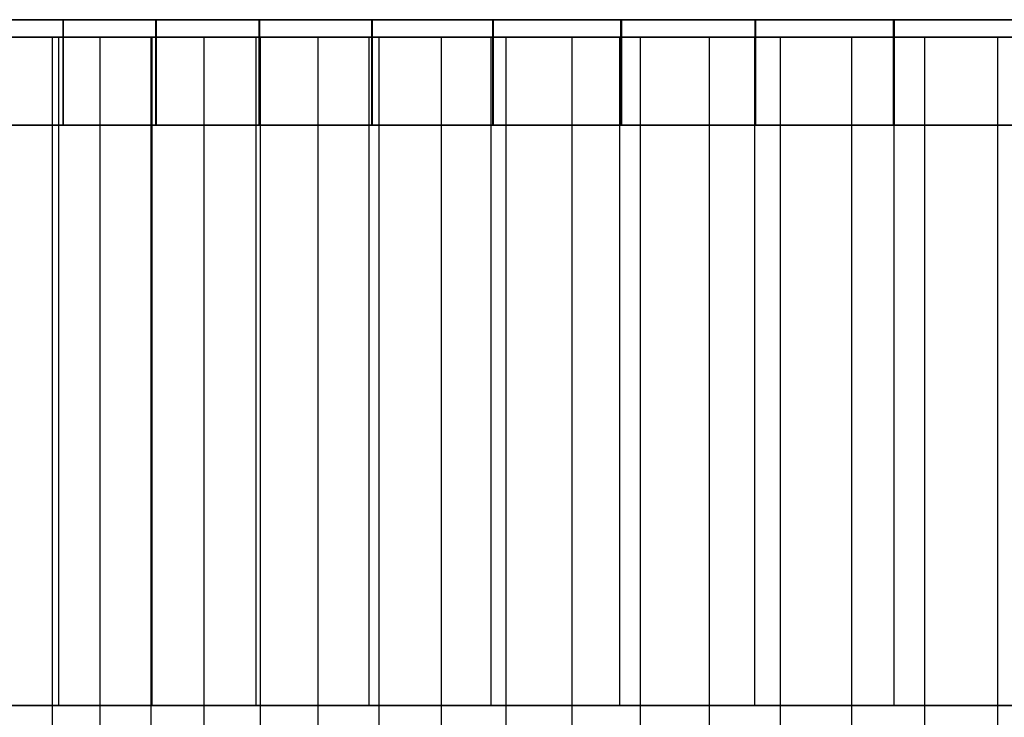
# Model space of a CAD drawing. Extents: x 0.05 to 9.49, y 0.03 to 2.7.
# Tile 11 of 26: x 2.08 to 4.29, y 1.14 to 2.7. Entities that reach past the tile are written whole.
import ezdxf

# ---------------------------------------------------------------- set-up
doc = ezdxf.new("R2010")
doc.units = 0
doc.header["$MEASUREMENT"] = 0
doc.layers.get('0').update_dxf_attribs({"color": 13, "linetype": 'CONTINUOUS'})

# ---------------------------------------------------------------- blocks, each defined once
blk = doc.blocks.new('LAMPA_KINKIET_CHINSKI_STL')
at = {"color": 0}
for p, q in [((1.9969, 2.7039, 3.0642), (2.1794, 2.7039, 2.7981)), ((1.9969, 2.7039, 3.0642), (2.1794, 2.7039, 2.7981)), ((2.1805, 2.7039, 6.7466), (1.9979, 2.7039, 6.4807)), ((2.1805, 2.7039, 6.7466), (1.9979, 2.7039, 6.4807)), ((2.1794, 2.4677, 2.7981), (2.1794, 2.7039, 2.7981)), ((2.1794, 2.7039, 2.7981), (2.3872, 2.7039, 2.5515)), ((2.1794, 2.4677, 2.7981), (2.1794, 2.7039, 2.7981)), ((2.1794, 2.7039, 2.7981), (2.3872, 2.7039, 2.5515)), ((2.1805, 2.4677, 6.7466), (2.1805, 2.7039, 6.7466)), ((2.3885, 2.7039, 6.9932), (2.1805, 2.7039, 6.7466)), ((2.1805, 2.4677, 6.7466), (2.1805, 2.7039, 6.7466)), ((2.3885, 2.7039, 6.9932), (2.1805, 2.7039, 6.7466)), ((2.3872, 2.4677, 2.5515), (2.3872, 2.7039, 2.5515)), ((2.3872, 2.7039, 2.5515), (2.6185, 2.7039, 2.3265)), ((2.3872, 2.4677, 2.5515), (2.3872, 2.7039, 2.5515)), ((2.3872, 2.7039, 2.5515), (2.6185, 2.7039, 2.3265)), ((2.3885, 2.4677, 6.9932), (2.3885, 2.7039, 6.9932)), ((2.6199, 2.7039, 7.218), (2.3885, 2.7039, 6.9932)), ((2.3885, 2.4677, 6.9932), (2.3885, 2.7039, 6.9932)), ((2.6199, 2.7039, 7.218), (2.3885, 2.7039, 6.9932)), ((2.6185, 2.4677, 2.3265), (2.6185, 2.7039, 2.3265)), ((2.6185, 2.7039, 2.3265), (2.8708, 2.7039, 2.1256)), ((2.6185, 2.4677, 2.3265), (2.6185, 2.7039, 2.3265)), ((2.6185, 2.7039, 2.3265), (2.8708, 2.7039, 2.1256)), ((2.6199, 2.4677, 7.218), (2.6199, 2.7039, 7.218)), ((2.8723, 2.7039, 7.4188), (2.6199, 2.7039, 7.218)), ((2.6199, 2.4677, 7.218), (2.6199, 2.7039, 7.218)), ((2.8723, 2.7039, 7.4188), (2.6199, 2.7039, 7.218)), ((2.8708, 2.4677, 2.1256), (2.8708, 2.7039, 2.1256)), ((2.8708, 2.7039, 2.1256), (3.1418, 2.7039, 1.9506)), ((2.8708, 2.4677, 2.1256), (2.8708, 2.7039, 2.1256)), ((2.8708, 2.7039, 2.1256), (3.1418, 2.7039, 1.9506)), ((2.8723, 2.4677, 7.4188), (2.8723, 2.7039, 7.4188)), ((3.1434, 2.7039, 7.5937), (2.8723, 2.7039, 7.4188)), ((2.8723, 2.4677, 7.4188), (2.8723, 2.7039, 7.4188)), ((3.1434, 2.7039, 7.5937), (2.8723, 2.7039, 7.4188)), ((3.1418, 2.4677, 1.9506), (3.1418, 2.7039, 1.9506)), ((3.1418, 2.7039, 1.9506), (3.4288, 2.7039, 1.8032)), ((3.1418, 2.4677, 1.9506), (3.1418, 2.7039, 1.9506)), ((3.1418, 2.7039, 1.9506), (3.4288, 2.7039, 1.8032)), ((3.1434, 2.4677, 7.5937), (3.1434, 2.7039, 7.5937)), ((3.4305, 2.7039, 7.7408), (3.1434, 2.7039, 7.5937)), ((3.1434, 2.4677, 7.5937), (3.1434, 2.7039, 7.5937)), ((3.4305, 2.7039, 7.7408), (3.1434, 2.7039, 7.5937)), ((3.4288, 2.4677, 1.8032), (3.4288, 2.7039, 1.8032)), ((3.4288, 2.7039, 1.8032), (3.729, 2.7039, 1.685)), ((3.4288, 2.4677, 1.8032), (3.4288, 2.7039, 1.8032)), ((3.4288, 2.7039, 1.8032), (3.729, 2.7039, 1.685)), ((3.4305, 2.4677, 7.7408), (3.4305, 2.7039, 7.7408)), ((3.7307, 2.7039, 7.8589), (3.4305, 2.7039, 7.7408)), ((3.4305, 2.4677, 7.7408), (3.4305, 2.7039, 7.7408)), ((3.7307, 2.7039, 7.8589), (3.4305, 2.7039, 7.7408)), ((3.729, 2.4677, 1.685), (3.729, 2.7039, 1.685)), ((3.729, 2.7039, 1.685), (4.0393, 2.7039, 1.597)), ((3.729, 2.4677, 1.685), (3.729, 2.7039, 1.685)), ((3.729, 2.7039, 1.685), (4.0393, 2.7039, 1.597)), ((3.7307, 2.4677, 7.8589), (3.7307, 2.7039, 7.8589)), ((4.0411, 2.7039, 7.9467), (3.7307, 2.7039, 7.8589)), ((3.7307, 2.4677, 7.8589), (3.7307, 2.7039, 7.8589)), ((4.0411, 2.7039, 7.9467), (3.7307, 2.7039, 7.8589)), ((4.0393, 2.4677, 1.597), (4.0393, 2.7039, 1.597)), ((4.0393, 2.7039, 1.597), (4.3569, 2.7039, 1.5401)), ((4.0393, 2.4677, 1.597), (4.0393, 2.7039, 1.597)), ((4.0393, 2.7039, 1.597), (4.3569, 2.7039, 1.5401)), ((4.0411, 2.4677, 7.9467), (4.0411, 2.7039, 7.9467)), ((4.3587, 2.7039, 8.0034), (4.0411, 2.7039, 7.9467)), ((4.0411, 2.4677, 7.9467), (4.0411, 2.7039, 7.9467)), ((4.3587, 2.7039, 8.0034), (4.0411, 2.7039, 7.9467)), ((1.9605, 2.6646, 2.956), (2.1553, 2.6646, 2.6852)), ((1.9605, 2.6646, 2.956), (2.1553, 2.6646, 2.6852)), ((2.1703, 2.6646, 2.794), (1.9871, 2.6646, 3.0617)), ((2.1703, 2.6646, 6.7493), (1.9871, 2.6646, 6.4817)), ((2.1703, 2.6646, 2.794), (1.9871, 2.6646, 3.0617)), ((2.1703, 2.6646, 6.7493), (1.9871, 2.6646, 6.4817)), ((2.2625, 2.6646, 6.986), (2.0545, 2.6646, 6.7251)), ((2.2625, 2.6646, 6.986), (2.0545, 2.6646, 6.7251)), ((2.1553, 2.6646, 2.6852), (2.1553, 1.0898, 2.6852)), ((2.1553, 2.6646, 2.6852), (2.376, 2.6646, 2.435)), ((2.1553, 2.6646, 2.6852), (2.1553, 1.0898, 2.6852)), ((2.1553, 2.6646, 2.6852), (2.376, 2.6646, 2.435)), ((2.1703, 1.1685, 2.794), (2.1703, 2.6646, 2.794)), ((2.1703, 1.1685, 2.794), (2.1703, 2.6646, 2.794)), ((2.3792, 2.6646, 2.5459), (2.1703, 2.6646, 2.794)), ((2.3792, 2.6646, 6.9974), (2.1703, 2.6646, 6.7493)), ((2.3792, 2.6646, 2.5459), (2.1703, 2.6646, 2.794)), ((2.1703, 1.1685, 6.7493), (2.1703, 2.6646, 6.7493)), ((2.3792, 2.6646, 6.9974), (2.1703, 2.6646, 6.7493)), ((2.1703, 1.1685, 6.7493), (2.1703, 2.6646, 6.7493)), ((2.2625, 1.0898, 6.986), (2.2625, 2.6646, 6.986)), ((2.4955, 2.6646, 7.2248), (2.2625, 2.6646, 6.986)), ((2.2625, 1.0898, 6.986), (2.2625, 2.6646, 6.986)), ((2.4955, 2.6646, 7.2248), (2.2625, 2.6646, 6.986)), ((2.376, 2.6646, 2.435), (2.376, 1.0898, 2.435)), ((2.376, 2.6646, 2.435), (2.6206, 2.6646, 2.2081)), ((2.376, 2.6646, 2.435), (2.376, 1.0898, 2.435)), ((2.376, 2.6646, 2.435), (2.6206, 2.6646, 2.2081)), ((2.3792, 1.1685, 2.5459), (2.3792, 2.6646, 2.5459)), ((2.3792, 1.1685, 2.5459), (2.3792, 2.6646, 2.5459)), ((2.6116, 2.6646, 2.3197), (2.3792, 2.6646, 2.5459)), ((2.6116, 2.6646, 7.2236), (2.3792, 2.6646, 6.9974)), ((2.6116, 2.6646, 2.3197), (2.3792, 2.6646, 2.5459)), ((2.3792, 1.1685, 6.9974), (2.3792, 2.6646, 6.9974)), ((2.6116, 2.6646, 7.2236), (2.3792, 2.6646, 6.9974)), ((2.3792, 1.1685, 6.9974), (2.3792, 2.6646, 6.9974)), ((2.4955, 1.0898, 7.2248), (2.4955, 2.6646, 7.2248)), ((2.751, 2.6646, 7.4392), (2.4955, 2.6646, 7.2248)), ((2.4955, 1.0898, 7.2248), (2.4955, 2.6646, 7.2248)), ((2.751, 2.6646, 7.4392), (2.4955, 2.6646, 7.2248)), ((2.6116, 1.1685, 2.3197), (2.6116, 2.6646, 2.3197)), ((2.6116, 1.1685, 2.3197), (2.6116, 2.6646, 2.3197)), ((2.8653, 2.6646, 2.1176), (2.6116, 2.6646, 2.3197)), ((2.8653, 2.6646, 7.4257), (2.6116, 2.6646, 7.2236)), ((2.8653, 2.6646, 2.1176), (2.6116, 2.6646, 2.3197)), ((2.6116, 1.1685, 7.2236), (2.6116, 2.6646, 7.2236)), ((2.8653, 2.6646, 7.4257), (2.6116, 2.6646, 7.2236)), ((2.6116, 1.1685, 7.2236), (2.6116, 2.6646, 7.2236)), ((2.6206, 2.6646, 2.2081), (2.6206, 1.0898, 2.2081)), ((2.6206, 2.6646, 2.2081), (2.8865, 2.6646, 2.0067)), ((2.6206, 2.6646, 2.2081), (2.6206, 1.0898, 2.2081)), ((2.6206, 2.6646, 2.2081), (2.8865, 2.6646, 2.0067)), ((2.751, 1.0898, 7.4392), (2.751, 2.6646, 7.4392)), ((3.0267, 2.6646, 7.6272), (2.751, 2.6646, 7.4392)), ((2.751, 1.0898, 7.4392), (2.751, 2.6646, 7.4392)), ((3.0267, 2.6646, 7.6272), (2.751, 2.6646, 7.4392)), ((2.8653, 1.1685, 2.1176), (2.8653, 2.6646, 2.1176)), ((2.8653, 1.1685, 2.1176), (2.8653, 2.6646, 2.1176)), ((3.1378, 2.6646, 1.9417), (2.8653, 2.6646, 2.1176)), ((3.1378, 2.6646, 7.6016), (2.8653, 2.6646, 7.4257)), ((3.1378, 2.6646, 1.9417), (2.8653, 2.6646, 2.1176)), ((2.8653, 1.1685, 7.4257), (2.8653, 2.6646, 7.4257)), ((3.1378, 2.6646, 7.6016), (2.8653, 2.6646, 7.4257)), ((2.8653, 1.1685, 7.4257), (2.8653, 2.6646, 7.4257)), ((2.8865, 2.6646, 2.0067), (2.8865, 1.0898, 2.0067)), ((2.8865, 2.6646, 2.0067), (3.1712, 2.6646, 1.8327)), ((2.8865, 2.6646, 2.0067), (2.8865, 1.0898, 2.0067)), ((2.8865, 2.6646, 2.0067), (3.1712, 2.6646, 1.8327)), ((3.0267, 1.0898, 7.6272), (3.0267, 2.6646, 7.6272)), ((3.3197, 2.6646, 7.7867), (3.0267, 2.6646, 7.6272)), ((3.0267, 1.0898, 7.6272), (3.0267, 2.6646, 7.6272)), ((3.3197, 2.6646, 7.7867), (3.0267, 2.6646, 7.6272)), ((3.1378, 1.1685, 1.9417), (3.1378, 2.6646, 1.9417)), ((3.1378, 1.1685, 1.9417), (3.1378, 2.6646, 1.9417)), ((3.4264, 2.6646, 1.7937), (3.1378, 2.6646, 1.9417)), ((3.4264, 2.6646, 7.7496), (3.1378, 2.6646, 7.6016)), ((3.4264, 2.6646, 1.7937), (3.1378, 2.6646, 1.9417)), ((3.1378, 1.1685, 7.6016), (3.1378, 2.6646, 7.6016)), ((3.4264, 2.6646, 7.7496), (3.1378, 2.6646, 7.6016)), ((3.1378, 1.1685, 7.6016), (3.1378, 2.6646, 7.6016)), ((3.1712, 2.6646, 1.8327), (3.1712, 1.0898, 1.8327)), ((3.1712, 2.6646, 1.8327), (3.4718, 2.6646, 1.688)), ((3.1712, 2.6646, 1.8327), (3.1712, 1.0898, 1.8327)), ((3.1712, 2.6646, 1.8327), (3.4718, 2.6646, 1.688)), ((3.3197, 1.0898, 7.7867), (3.3197, 2.6646, 7.7867)), ((3.6271, 2.6646, 7.9163), (3.3197, 2.6646, 7.7867)), ((3.3197, 1.0898, 7.7867), (3.3197, 2.6646, 7.7867)), ((3.6271, 2.6646, 7.9163), (3.3197, 2.6646, 7.7867)), ((3.4264, 1.1685, 1.7937), (3.4264, 2.6646, 1.7937)), ((3.4264, 1.1685, 1.7937), (3.4264, 2.6646, 1.7937)), ((3.7282, 2.6646, 1.675), (3.4264, 2.6646, 1.7937)), ((3.7282, 2.6646, 7.8683), (3.4264, 2.6646, 7.7496)), ((3.7282, 2.6646, 1.675), (3.4264, 2.6646, 1.7937)), ((3.4264, 1.1685, 7.7496), (3.4264, 2.6646, 7.7496)), ((3.7282, 2.6646, 7.8683), (3.4264, 2.6646, 7.7496)), ((3.4264, 1.1685, 7.7496), (3.4264, 2.6646, 7.7496)), ((3.4718, 2.6646, 1.688), (3.4718, 1.0898, 1.688)), ((3.4718, 2.6646, 1.688), (3.7853, 2.6646, 1.5739)), ((3.4718, 2.6646, 1.688), (3.4718, 1.0898, 1.688)), ((3.4718, 2.6646, 1.688), (3.7853, 2.6646, 1.5739)), ((3.6271, 1.0898, 7.9163), (3.6271, 2.6646, 7.9163)), ((3.9459, 2.6646, 8.0146), (3.6271, 2.6646, 7.9163)), ((3.6271, 1.0898, 7.9163), (3.6271, 2.6646, 7.9163)), ((3.9459, 2.6646, 8.0146), (3.6271, 2.6646, 7.9163)), ((3.7282, 1.1685, 1.675), (3.7282, 2.6646, 1.675)), ((3.7282, 1.1685, 1.675), (3.7282, 2.6646, 1.675)), ((4.0403, 2.6646, 1.5868), (3.7282, 2.6646, 1.675)), ((4.0403, 2.6646, 7.9565), (3.7282, 2.6646, 7.8683)), ((4.0403, 2.6646, 1.5868), (3.7282, 2.6646, 1.675)), ((3.7282, 1.1685, 7.8683), (3.7282, 2.6646, 7.8683)), ((4.0403, 2.6646, 7.9565), (3.7282, 2.6646, 7.8683)), ((3.7282, 1.1685, 7.8683), (3.7282, 2.6646, 7.8683)), ((3.7853, 2.6646, 1.5739), (3.7853, 1.0898, 1.5739)), ((3.7853, 2.6646, 1.5739), (4.1086, 2.6646, 1.4915)), ((3.7853, 2.6646, 1.5739), (3.7853, 1.0898, 1.5739)), ((3.7853, 2.6646, 1.5739), (4.1086, 2.6646, 1.4915)), ((3.9459, 1.0898, 8.0146), (3.9459, 2.6646, 8.0146)), ((4.2729, 2.6646, 8.0807), (3.9459, 2.6646, 8.0146)), ((3.9459, 1.0898, 8.0146), (3.9459, 2.6646, 8.0146)), ((4.2729, 2.6646, 8.0807), (3.9459, 2.6646, 8.0146)), ((4.0403, 1.1685, 1.5868), (4.0403, 2.6646, 1.5868)), ((4.0403, 1.1685, 1.5868), (4.0403, 2.6646, 1.5868)), ((4.3597, 2.6646, 1.53), (4.0403, 2.6646, 1.5868)), ((4.3597, 2.6646, 8.0133), (4.0403, 2.6646, 7.9565)), ((4.3597, 2.6646, 1.53), (4.0403, 2.6646, 1.5868)), ((4.0403, 1.1685, 7.9565), (4.0403, 2.6646, 7.9565)), ((4.3597, 2.6646, 8.0133), (4.0403, 2.6646, 7.9565)), ((4.0403, 1.1685, 7.9565), (4.0403, 2.6646, 7.9565)), ((4.1086, 2.6646, 1.4915), (4.1086, 1.0898, 1.4915)), ((4.1086, 2.6646, 1.4915), (4.4385, 2.6646, 1.4418)), ((4.1086, 2.6646, 1.4915), (4.1086, 1.0898, 1.4915)), ((4.1086, 2.6646, 1.4915), (4.4385, 2.6646, 1.4418)), ((4.2729, 1.0898, 8.0807), (4.2729, 2.6646, 8.0807)), ((4.6048, 2.6646, 8.1139), (4.2729, 2.6646, 8.0807)), ((4.2729, 1.0898, 8.0807), (4.2729, 2.6646, 8.0807)), ((4.6048, 2.6646, 8.1139), (4.2729, 2.6646, 8.0807)), ((2.1794, 2.4677, 2.7981), (1.9969, 2.4677, 3.0642)), ((2.1794, 2.4677, 2.7981), (1.9969, 2.4677, 3.0642)), ((1.9979, 2.4677, 6.4807), (2.1805, 2.4677, 6.7466)), ((1.9979, 2.4677, 6.4807), (2.1805, 2.4677, 6.7466)), ((2.3872, 2.4677, 2.5515), (2.1794, 2.4677, 2.7981)), ((2.3872, 2.4677, 2.5515), (2.1794, 2.4677, 2.7981)), ((2.1805, 2.4677, 6.7466), (2.3885, 2.4677, 6.9932)), ((2.1805, 2.4677, 6.7466), (2.3885, 2.4677, 6.9932)), ((2.6185, 2.4677, 2.3265), (2.3872, 2.4677, 2.5515)), ((2.6185, 2.4677, 2.3265), (2.3872, 2.4677, 2.5515)), ((2.3885, 2.4677, 6.9932), (2.6199, 2.4677, 7.218)), ((2.3885, 2.4677, 6.9932), (2.6199, 2.4677, 7.218)), ((2.8708, 2.4677, 2.1256), (2.6185, 2.4677, 2.3265)), ((2.8708, 2.4677, 2.1256), (2.6185, 2.4677, 2.3265)), ((2.6199, 2.4677, 7.218), (2.8723, 2.4677, 7.4188)), ((2.6199, 2.4677, 7.218), (2.8723, 2.4677, 7.4188)), ((3.1418, 2.4677, 1.9506), (2.8708, 2.4677, 2.1256)), ((3.1418, 2.4677, 1.9506), (2.8708, 2.4677, 2.1256)), ((2.8723, 2.4677, 7.4188), (3.1434, 2.4677, 7.5937)), ((2.8723, 2.4677, 7.4188), (3.1434, 2.4677, 7.5937)), ((3.4288, 2.4677, 1.8032), (3.1418, 2.4677, 1.9506)), ((3.4288, 2.4677, 1.8032), (3.1418, 2.4677, 1.9506)), ((3.1434, 2.4677, 7.5937), (3.4305, 2.4677, 7.7408)), ((3.1434, 2.4677, 7.5937), (3.4305, 2.4677, 7.7408)), ((3.729, 2.4677, 1.685), (3.4288, 2.4677, 1.8032)), ((3.729, 2.4677, 1.685), (3.4288, 2.4677, 1.8032)), ((3.4305, 2.4677, 7.7408), (3.7307, 2.4677, 7.8589)), ((3.4305, 2.4677, 7.7408), (3.7307, 2.4677, 7.8589)), ((4.0393, 2.4677, 1.597), (3.729, 2.4677, 1.685)), ((4.0393, 2.4677, 1.597), (3.729, 2.4677, 1.685)), ((3.7307, 2.4677, 7.8589), (4.0411, 2.4677, 7.9467)), ((3.7307, 2.4677, 7.8589), (4.0411, 2.4677, 7.9467)), ((4.3569, 2.4677, 1.5401), (4.0393, 2.4677, 1.597)), ((4.3569, 2.4677, 1.5401), (4.0393, 2.4677, 1.597)), ((4.0411, 2.4677, 7.9467), (4.3587, 2.4677, 8.0034)), ((4.0411, 2.4677, 7.9467), (4.3587, 2.4677, 8.0034)), ((1.9871, 1.1685, 3.0617), (2.1703, 1.1685, 2.794)), ((2.1703, 1.1685, 6.7493), (1.9871, 1.1685, 6.4817)), ((1.9871, 1.1685, 3.0617), (2.1703, 1.1685, 2.794)), ((2.1703, 1.1685, 6.7493), (1.9871, 1.1685, 6.4817)), ((2.1703, 1.1685, 2.794), (2.3792, 1.1685, 2.5459)), ((2.3792, 1.1685, 6.9974), (2.1703, 1.1685, 6.7493)), ((2.1703, 1.1685, 2.794), (2.3792, 1.1685, 2.5459)), ((2.3792, 1.1685, 6.9974), (2.1703, 1.1685, 6.7493)), ((2.3792, 1.1685, 2.5459), (2.6116, 1.1685, 2.3197)), ((2.6116, 1.1685, 7.2236), (2.3792, 1.1685, 6.9974)), ((2.3792, 1.1685, 2.5459), (2.6116, 1.1685, 2.3197)), ((2.6116, 1.1685, 7.2236), (2.3792, 1.1685, 6.9974)), ((2.6116, 1.1685, 2.3197), (2.8653, 1.1685, 2.1176)), ((2.8653, 1.1685, 7.4257), (2.6116, 1.1685, 7.2236)), ((2.6116, 1.1685, 2.3197), (2.8653, 1.1685, 2.1176)), ((2.8653, 1.1685, 7.4257), (2.6116, 1.1685, 7.2236)), ((2.8653, 1.1685, 2.1176), (3.1378, 1.1685, 1.9417)), ((3.1378, 1.1685, 7.6016), (2.8653, 1.1685, 7.4257)), ((2.8653, 1.1685, 2.1176), (3.1378, 1.1685, 1.9417)), ((3.1378, 1.1685, 7.6016), (2.8653, 1.1685, 7.4257)), ((3.1378, 1.1685, 1.9417), (3.4264, 1.1685, 1.7937)), ((3.4264, 1.1685, 7.7496), (3.1378, 1.1685, 7.6016)), ((3.1378, 1.1685, 1.9417), (3.4264, 1.1685, 1.7937)), ((3.4264, 1.1685, 7.7496), (3.1378, 1.1685, 7.6016)), ((3.4264, 1.1685, 1.7937), (3.7282, 1.1685, 1.675)), ((3.7282, 1.1685, 7.8683), (3.4264, 1.1685, 7.7496)), ((3.4264, 1.1685, 1.7937), (3.7282, 1.1685, 1.675)), ((3.7282, 1.1685, 7.8683), (3.4264, 1.1685, 7.7496)), ((3.7282, 1.1685, 1.675), (4.0403, 1.1685, 1.5868)), ((4.0403, 1.1685, 7.9565), (3.7282, 1.1685, 7.8683)), ((3.7282, 1.1685, 1.675), (4.0403, 1.1685, 1.5868)), ((4.0403, 1.1685, 7.9565), (3.7282, 1.1685, 7.8683)), ((4.0403, 1.1685, 1.5868), (4.3597, 1.1685, 1.53)), ((4.3597, 1.1685, 8.0133), (4.0403, 1.1685, 7.9565)), ((4.0403, 1.1685, 1.5868), (4.3597, 1.1685, 1.53)), ((4.3597, 1.1685, 8.0133), (4.0403, 1.1685, 7.9565))]:
    blk.add_line(p, q, dxfattribs=at)
blk = doc.blocks.new('GRUPUJ_1')
at = {"color": 0}
blk.add_blockref('LAMPA_KINKIET_CHINSKI_STL', (-0.0487, -0.0268, -0.0472), dxfattribs=at)

msp = doc.modelspace()

# ---------------------------------------------------------------- block references
at = {"color": 0}
msp.add_blockref('GRUPUJ_1', (0.0487, 0.0268, 0.0472), dxfattribs=at)

doc.saveas('drawing.dxf')
